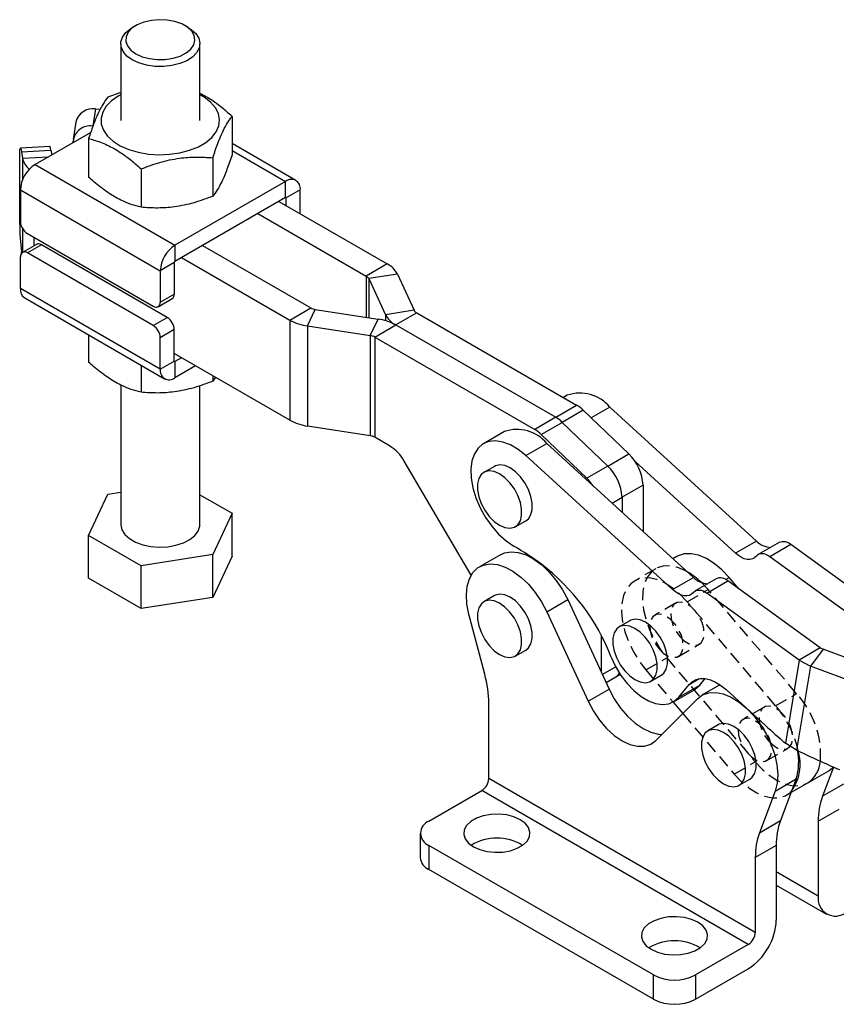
# Model space of a CAD drawing. Extents: x 31 to 406, y 23 to 283.
# Tile 27 of 30: x 270 to 353, y 154 to 254. Entities that reach past the tile are written whole.
import ezdxf

# ---------------------------------------------------------------- set-up
doc = ezdxf.new("R2010")
doc.units = 0
doc.linetypes.add('HIDDEN', pattern=[1.905, 1.27, -0.635])
doc.layers.get('0').update_dxf_attribs({"linetype": 'CONTINUOUS'})

msp = doc.modelspace()

# ---------------------------------------------------------------- linework, layer by layer
at = {"color": 7, "linetype": 'CONTINUOUS'}
for p, q in [((281.899927, 253.077766), (281.546302, 252.873532)), ((287.204357, 252.873693), (286.850725, 253.077908)), ((280.375376, 251.241082), (280.375602, 243.483815)), ((288.3756, 243.484047), (288.375379, 251.241313)), ((280.375518, 246.296991), (279.068394, 245.837749)), ((277.81913, 244.646331), (277.55766, 242.921113)), ((277.81913, 244.646331), (278.312574, 244.621421)), ((291.625427, 243.895687), (291.625543, 240.00763)), ((275.841758, 243.312913), (275.580288, 241.587694)), ((277.343121, 242.280285), (271.718542, 239.033285)), ((275.565321, 241.253984), (275.565321, 241.388588)), ((277.125812, 241.652626), (277.125923, 237.764573)), ((298.082877, 237.423338), (291.625508, 241.15085)), ((273.226299, 240.843248), (270.237717, 240.692253)), ((270.33859, 240.327907), (273.327172, 240.478904)), ((270.33859, 240.327907), (270.436844, 239.679611)), ((273.327172, 240.478904), (273.39922, 240.003519)), ((270.164523, 232.985883), (270.164323, 239.844941)), ((271.718542, 239.033285), (285.860677, 230.869747)), ((289.682851, 239.710561), (289.682961, 235.822507)), ((282.433038, 238.589034), (282.433154, 234.700977)), ((297.032964, 237.319371), (285.860677, 230.869747)), ((297.033011, 235.686262), (297.032964, 237.319371)), ((270.233665, 236.461293), (284.375803, 228.297754)), ((270.233665, 236.461293), (270.23376, 233.276729)), ((298.517938, 236.461835), (297.103725, 235.645427)), ((298.518006, 234.053487), (298.517938, 236.461835)), ((297.033011, 235.686262), (285.860724, 229.236638)), ((296.36126, 235.298468), (307.302431, 228.982684)), ((297.103749, 234.869866), (297.103725, 235.645427)), ((294.239939, 234.073856), (305.181111, 227.758071)), ((270.940889, 232.051998), (283.66881, 224.704814)), ((271.855225, 230.958169), (270.441011, 230.141761)), ((270.358272, 230.074674), (270.33888, 230.202635)), ((272.35516, 230.908675), (270.940947, 230.092267)), ((283.668868, 222.745082), (270.940947, 230.092267)), ((285.083081, 223.56149), (272.35516, 230.908675)), ((285.860677, 230.869747), (285.860724, 229.236638)), ((288.653796, 230.849044), (299.594968, 224.53326)), ((270.233954, 226.499328), (270.233865, 229.683889)), ((285.790016, 229.114162), (284.375803, 228.297754)), ((285.790016, 229.114162), (285.790108, 225.929599)), ((286.532476, 229.624432), (297.473647, 223.308647)), ((307.302431, 228.982684), (305.181111, 227.758071)), ((284.375803, 228.297754), (284.375895, 225.113191)), ((308.337708, 227.947574), (305.439928, 227.499295)), ((308.337708, 227.947574), (310.035627, 224.289618)), ((305.439928, 227.499295), (307.137847, 223.841339)), ((284.37609, 218.33579), (270.233954, 226.499328)), ((270.669018, 225.537822), (284.811151, 217.374285)), ((284.168748, 224.655319), (285.582961, 225.471726)), ((284.375895, 225.113191), (285.790108, 225.929599)), ((297.473647, 223.308647), (299.594968, 224.53326)), ((299.266799, 222.71105), (300.043253, 224.383861)), ((300.043253, 224.383861), (306.379973, 223.403827)), ((310.035627, 224.289618), (307.137847, 223.841339)), ((310.294444, 224.030842), (308.173124, 222.806229)), ((310.294444, 224.030842), (326.457965, 214.70046)), ((283.668868, 222.745082), (285.083081, 223.56149)), ((297.473647, 223.308647), (297.473937, 213.183374)), ((305.603518, 221.731016), (306.379973, 223.403827)), ((285.790211, 222.33676), (284.375998, 221.520352)), ((285.790303, 219.152198), (285.790211, 222.33676)), ((299.266799, 222.71105), (305.603518, 221.731016)), ((299.266799, 222.71105), (299.267088, 212.585776)), ((306.051803, 221.581617), (308.173124, 222.806229)), ((308.173124, 222.806229), (324.336644, 213.475848)), ((277.126387, 221.810311), (277.126466, 219.065476)), ((284.37609, 218.33579), (284.375998, 221.520352)), ((305.603518, 221.731016), (305.603807, 211.605742)), ((306.051803, 221.581617), (306.052096, 211.456342)), ((306.051803, 221.581617), (322.215324, 212.251236)), ((284.37609, 218.33579), (285.790303, 219.152198)), ((297.473937, 213.183374), (285.790283, 219.927755)), ((286.532768, 219.499156), (285.861017, 219.111363)), ((285.861017, 219.111363), (285.861064, 217.478254)), ((282.433613, 218.746718), (282.433692, 216.001883)), ((287.947306, 218.682615), (285.861064, 217.478254)), ((289.683483, 217.680408), (289.683499, 217.123413)), ((289.962301, 217.519461), (289.683499, 217.123413)), ((280.376372, 216.742851), (280.376777, 202.656095)), ((288.376775, 202.656327), (288.376374, 216.673128)), ((325.513955, 215.700848), (325.11946, 215.473111)), ((324.336644, 213.475848), (326.457965, 214.70046)), ((327.128788, 214.18752), (325.007468, 212.962908)), ((327.128788, 214.18752), (331.715723, 209.774128)), ((344.627327, 200.969619), (329.802979, 214.496876)), ((324.336644, 213.475848), (322.215324, 212.251236)), ((305.603807, 211.605742), (299.267088, 212.585776)), ((319.149994, 212.027011), (317.028674, 210.802399)), ((322.886148, 211.738296), (325.007468, 212.962908)), ((325.007468, 212.962908), (329.594402, 208.549516)), ((307.554067, 210.58933), (306.052096, 211.456342)), ((322.886148, 211.738296), (327.473082, 207.324904)), ((321.317697, 209.598428), (323.439017, 210.82304)), ((338.263366, 197.295783), (323.439017, 210.82304)), ((315.795503, 197.516711), (309.035795, 209.037393)), ((336.142046, 196.071171), (321.317697, 209.598428)), ((329.594402, 208.549516), (331.715723, 209.774128)), ((318.143926, 208.514878), (317.083265, 207.902572)), ((329.594402, 208.549516), (327.473082, 207.324904)), ((342.506007, 199.745007), (332.355016, 209.007814)), ((333.16629, 206.612874), (331.044969, 205.388262)), ((333.16629, 206.612874), (333.166424, 201.946756)), ((277.126966, 201.534683), (279.069547, 205.719806)), ((279.069547, 205.719806), (280.376683, 205.922016)), ((288.37669, 205.65374), (291.626586, 203.777739)), ((331.044969, 205.388262), (331.045013, 203.88255)), ((291.626586, 203.777739), (289.684005, 199.592617)), ((291.626707, 199.450004), (291.626586, 203.777739)), ((320.258008, 202.403161), (321.318668, 203.015467)), ((282.434197, 198.471086), (277.126966, 201.534683)), ((277.127093, 197.206944), (277.126966, 201.534683)), ((344.627327, 200.969619), (342.506007, 199.745007)), ((346.931914, 200.821113), (344.810593, 199.596501)), ((348.112096, 200.604712), (345.990776, 199.380099)), ((357.43976, 193.835708), (348.112096, 200.604712)), ((289.684005, 199.592617), (282.434197, 198.471086)), ((289.684126, 195.264882), (289.684005, 199.592617)), ((291.626707, 199.450004), (289.684126, 195.264882)), ((318.748962, 199.58764), (316.627641, 198.363028)), ((336.5662, 199.397136), (336.195218, 199.182973)), ((355.318439, 192.611096), (345.990776, 199.380099)), ((282.434319, 194.143351), (282.434197, 198.471086)), ((282.434319, 194.143351), (277.127093, 197.206944)), ((336.142046, 196.071171), (338.263366, 197.295783)), ((340.567952, 197.147276), (338.446632, 195.922664)), ((342.846873, 196.13353), (341.870293, 197.282239)), ((339.626815, 195.706263), (341.748135, 196.930875)), ((351.075799, 190.161871), (341.748135, 196.930875)), ((289.684126, 195.264882), (282.434319, 194.143351)), ((318.144302, 195.450007), (317.083642, 194.837701)), ((348.954478, 188.937259), (339.626815, 195.706263)), ((323.431356, 193.822085), (325.552676, 195.046697)), ((325.552676, 195.046697), (329.737752, 185.998087)), ((317.162107, 187.514926), (315.574442, 193.558504)), ((323.431356, 193.822085), (327.616431, 184.773474)), ((331.827107, 192.908641), (330.766447, 192.296335)), ((328.924015, 191.442851), (328.924121, 187.757249)), ((351.075799, 190.161871), (348.954478, 188.937259)), ((351.075799, 190.161871), (351.36156, 190.03017)), ((320.258384, 189.338291), (321.319044, 189.950597)), ((351.36156, 190.03017), (350.082767, 188.321951)), ((358.410182, 187.395582), (351.36156, 190.03017)), ((348.954478, 188.937259), (347.551748, 180.524439)), ((350.082767, 188.321951), (348.667278, 179.832609)), ((348.954478, 188.937259), (350.082767, 188.321951)), ((357.13139, 185.687362), (350.082767, 188.321951)), ((329.427383, 186.669138), (330.42401, 187.244479)), ((330.42401, 187.244479), (330.859552, 187.495912)), ((333.941189, 186.796925), (335.001849, 187.409231)), ((336.771998, 185.1764), (337.835336, 186.478056)), ((336.771998, 185.1764), (338.893319, 186.401012)), ((338.893319, 186.401012), (339.434252, 187.063182)), ((340.939602, 186.436245), (339.113638, 185.382138)), ((327.616431, 184.773474), (329.737752, 185.998087)), ((336.23084, 184.712487), (338.35216, 185.937099)), ((341.554148, 185.947519), (345.534462, 182.324064)), ((317.574997, 176.961276), (317.574997, 184.527196)), ((334.474331, 180.814493), (338.659407, 185.031118)), ((336.19837, 184.694167), (337.179524, 183.540078)), ((340.771719, 182.387478), (339.711059, 181.775172)), ((348.667278, 179.832609), (347.551748, 180.524439)), ((349.813969, 176.522634), (351.935289, 177.747246)), ((352.40693, 178.114638), (351.292617, 175.159475)), ((344.515766, 161.408701), (317.574997, 176.961276)), ((342.885801, 176.275762), (343.946461, 176.888068)), ((346.516321, 175.696137), (348.637642, 176.920749)), ((348.637642, 176.920749), (347.049976, 172.71025)), ((348.118441, 175.543826), (349.813969, 176.522634)), ((353.413937, 176.384087), (351.292617, 175.159475)), ((311.529234, 172.65459), (316.86789, 175.736531)), ((343.808659, 160.183956), (316.86789, 175.736531)), ((346.516321, 175.696137), (344.928656, 171.485638)), ((350.879727, 172.648457), (353.001047, 173.87307)), ((344.928656, 171.485638), (347.049976, 172.71025)), ((350.879727, 172.648457), (350.879727, 165.082538)), ((310.650555, 171.429978), (310.650555, 168.980356)), ((334.227361, 157.102015), (311.529234, 170.205365)), ((311.529234, 170.205365), (311.529234, 167.755744)), ((346.637086, 170.199233), (344.515766, 168.974621)), ((346.637086, 170.199233), (346.637086, 162.633313)), ((344.515766, 168.974621), (344.515766, 161.408701)), ((334.227361, 154.652394), (311.529234, 167.755744)), ((346.637086, 166.178717), (351.708316, 163.251158)), ((343.808659, 160.183956), (338.470003, 157.102015)), ((338.470003, 154.652394), (343.808659, 157.734335)), ((334.227361, 154.652394), (334.227361, 157.102015)), ((338.470003, 157.102015), (338.470003, 154.652394))]:
    msp.add_line(p, q, dxfattribs=at)
at = {"color": 8, "linetype": 'CONTINUOUS'}
for p, q in [((291.625526, 240.44081), (297.032964, 237.319371)), ((270.436844, 239.679611), (273.068452, 239.812571)), ((270.436844, 239.679611), (270.436907, 237.444603)), ((297.033005, 235.686249), (297.103725, 235.645427)), ((270.437044, 232.586465), (270.437118, 230.139479)), ((271.593386, 231.675345), (271.593407, 230.807028)), ((305.181111, 227.758071), (305.18123, 223.589224)), ((305.439928, 227.499295), (305.440044, 223.549195)), ((307.137847, 223.841339), (307.137866, 223.237499)), ((285.861017, 219.111363), (285.790302, 219.152183)), ((329.802979, 214.496876), (327.930645, 213.416001)), ((330.034309, 204.80482), (331.044969, 205.388262)), ((341.515457, 197.077396), (341.870293, 197.282239)), ((330.409189, 188.250787), (329.056914, 187.470135)), ((337.835336, 186.478056), (338.840124, 187.058108)), ((350.879727, 165.082538), (346.637086, 167.531762))]:
    msp.add_line(p, q, dxfattribs=at)
at = {"color": 7, "linetype": 'HIDDEN'}
for p, q in [((334.44488, 198.172524), (332.323559, 196.947912)), ((339.748973, 196.057627), (339.089977, 196.759508)), ((337.627653, 194.833015), (339.748973, 196.057627)), ((348.693585, 185.536464), (339.748973, 196.057627)), ((336.457216, 194.686677), (334.335896, 193.462065)), ((346.572264, 184.311852), (337.627653, 194.833015)), ((336.735701, 189.305031), (338.857021, 190.529643)), ((333.443944, 187.934081), (335.565264, 189.158693)), ((335.565264, 189.158693), (344.509876, 178.63753)), ((333.443944, 187.934081), (336.19837, 184.694167)), ((346.572264, 184.311852), (348.693585, 185.536464)), ((345.401828, 184.165514), (343.280508, 182.940902)), ((337.179524, 183.540078), (342.388555, 177.412917)), ((345.680313, 178.783867), (347.801634, 180.00848)), ((342.388555, 177.412917), (344.509876, 178.63753)), ((347.692649, 175.298021), (348.118441, 175.543826))]:
    msp.add_line(p, q, dxfattribs=at)
at = {"color": 7, "linetype": 'CONTINUOUS', "flags": 128}
for points in [[(281.54695, 249.60838), (281.005051, 249.997539), (280.620742, 250.444847), (280.411997, 250.929395), (280.388571, 251.428523), (280.551568, 251.91889), (280.893362, 252.377568), (281.397968, 252.783114), (281.546302, 252.873532)], [(281.900493, 250.220759), (282.537946, 249.929809), (283.274461, 249.731564), (284.07032, 249.636716), (284.882628, 249.650376), (285.667588, 249.771809), (286.382883, 249.994466), (286.989953, 250.306344), (287.456071, 250.690632), (287.756108, 251.126609), (287.873883, 251.590779), (287.803056, 252.058108), (287.547444, 252.50341), (287.120821, 252.902676), (286.546191, 253.234378), (285.854531, 253.480641), (285.083125, 253.628188), (284.273568, 253.669057), (283.469499, 253.601051), (282.714266, 253.427835), (282.048577, 253.158751), (281.508331, 252.808296), (281.122651, 252.395368), (280.912321, 251.942233), (280.888686, 251.473313), (281.053017, 251.013891), (281.396456, 250.588734), (281.900493, 250.220759)], [(287.204357, 252.873693), (287.493031, 252.687914), (287.958868, 252.267214), (288.257142, 251.798539), (288.373911, 251.303802), (288.303711, 250.806139), (288.049831, 250.328817), (287.62413, 249.894161), (287.046531, 249.522484), (286.344024, 249.231178), (285.549468, 249.033855), (284.700014, 248.939747), (283.835375, 248.953252), (282.995991, 249.073737), (282.221103, 249.295572), (281.54695, 249.60838)], [(280.375527, 246.065438), (280.13296, 245.932992), (279.44359, 245.456308), (278.912733, 244.916233), (278.557463, 244.330119), (278.389191, 243.716809), (278.413327, 243.096014), (278.629096, 242.487687), (279.029561, 241.911381), (279.601851, 241.38562), (280.327575, 240.927297), (281.183409, 240.551146), (282.141839, 240.269258), (283.172063, 240.090693), (284.240975, 240.021187), (285.314208, 240.06298), (286.357273, 240.214725), (287.336651, 240.471541), (288.220855, 240.825181), (288.98147, 241.264275), (289.594048, 241.774709), (290.038899, 242.340083), (290.301731, 242.942216), (290.374092, 243.561761), (290.253652, 244.178808), (289.944291, 244.773517), (289.455946, 245.32678), (288.804313, 245.820813), (288.375524, 246.06567)], [(270.164323, 239.844941), (270.167666, 240.141444), (270.177576, 240.382354), (270.193676, 240.558413), (270.215343, 240.662856), (270.241752, 240.691665), (270.271887, 240.643735), (270.304584, 240.520909), (270.33859, 240.327907)], [(273.327172, 240.478904), (273.293166, 240.671906), (273.260468, 240.794731), (273.230339, 240.842659), (273.226299, 240.843248)], [(321.317697, 209.598428), (320.548946, 210.215149), (319.765802, 210.678219), (318.993644, 210.972631), (318.257495, 211.088844), (317.581212, 211.023091), (316.98671, 210.777505), (316.493256, 210.360042), (316.11684, 209.784233), (315.869662, 209.068736), (315.75973, 208.23674), (315.790607, 207.315204), (315.961294, 206.333996), (316.26626, 205.32491), (316.695619, 204.320649), (317.235458, 203.353758), (317.868285, 202.45557), (318.573589, 201.655192), (319.328517, 200.978562), (320.1086, 200.447607)], [(318.670637, 202.560349), (319.207916, 202.325519), (319.71397, 202.255003), (320.159389, 202.352901), (320.518288, 202.613522), (320.769808, 203.021721), (320.899332, 203.553775), (320.899332, 204.178761), (320.769808, 204.860359), (320.518288, 205.558957), (320.159389, 206.233955), (319.71397, 206.846122), (319.207916, 207.359885), (318.670637, 207.745383), (318.133358, 207.980214), (317.627304, 208.05073), (317.181884, 207.952832), (316.822985, 207.692211), (316.571466, 207.284011), (316.441942, 206.751958), (316.441942, 206.126971), (316.571466, 205.445373), (316.822985, 204.746776), (317.181884, 204.071778), (317.627304, 203.45961), (318.133358, 202.945847), (318.670637, 202.560349)], [(321.318668, 203.015467), (321.578948, 203.225828), (321.830468, 203.634027), (321.959992, 204.166081), (321.959992, 204.791067), (321.830468, 205.472665), (321.578948, 206.171263), (321.220049, 206.846261), (320.77463, 207.458428), (320.268576, 207.972191), (319.731297, 208.357689), (319.194018, 208.59252), (318.687964, 208.663036), (318.242544, 208.565138), (318.143926, 208.514878)], [(280.376777, 202.656095), (280.378245, 202.593605), (280.495013, 202.098869), (280.793288, 201.630194), (281.259125, 201.209492), (281.870734, 200.856441), (282.599528, 200.587542), (283.411423, 200.415373), (284.268457, 200.347984), (285.130559, 200.388521), (285.95741, 200.535097), (286.710355, 200.780852), (287.354183, 201.114298), (287.858789, 201.519841), (288.200582, 201.978521), (288.36358, 202.468887), (288.376775, 202.656327)], [(318.748962, 199.58764), (319.152987, 199.767882), (319.824198, 199.883556), (320.562094, 199.815154), (321.343238, 199.56485), (322.142821, 199.140592), (322.935444, 198.555858), (323.695931, 197.829219), (324.400127, 196.983757), (325.025665, 196.046324), (325.552676, 195.046697)], [(341.870293, 197.282239), (341.138204, 198.053578), (340.364799, 198.69667), (339.573577, 199.191975), (338.78858, 199.524443), (338.03366, 199.683972), (337.331754, 199.665716), (336.704189, 199.470229), (336.5662, 199.397136)], [(344.622428, 199.436098), (344.438666, 199.264961), (344.219006, 199.151898), (343.969056, 199.099795), (343.695203, 199.109985), (343.404443, 199.182206), (343.104203, 199.314613), (342.802152, 199.503825), (342.506007, 199.745007)], [(345.990776, 199.380099), (345.792344, 199.507838), (345.594271, 199.603114), (345.400469, 199.664046), (345.214767, 199.689429), (345.040832, 199.678763), (344.882101, 199.632259), (344.741708, 199.550835), (344.622428, 199.436098)], [(315.574442, 193.558504), (315.373211, 194.569061), (315.312665, 195.525448), (315.394723, 196.397287), (315.616782, 197.156888), (315.971786, 197.780122), (316.448462, 198.247194), (317.031666, 198.54327), (317.702877, 198.658943), (318.440774, 198.590542), (319.221918, 198.340237), (320.021501, 197.91598), (320.814123, 197.331246), (321.57461, 196.604607), (322.278807, 195.759144), (322.904344, 194.821712), (323.431356, 193.822085)], [(321.319044, 189.950597), (321.579324, 190.160958), (321.830844, 190.569157), (321.960368, 191.10121), (321.960368, 191.726197), (321.830844, 192.407795), (321.579324, 193.106393), (321.220425, 193.78139), (320.775006, 194.393559), (320.268952, 194.907321), (319.731672, 195.29282), (319.194394, 195.52765), (318.688339, 195.598166), (318.242921, 195.500267), (318.144302, 195.450007)], [(338.258467, 195.762262), (338.074705, 195.591125), (337.855044, 195.478062), (337.605095, 195.425959), (337.331242, 195.436149), (337.040482, 195.508369), (336.740242, 195.640776), (336.438191, 195.829988), (336.142046, 196.071171)], [(338.258467, 195.762262), (338.377747, 195.876998), (338.518139, 195.958423), (338.676871, 196.004927), (338.850806, 196.015593), (339.036508, 195.99021), (339.23031, 195.929277), (339.428383, 195.834002), (339.626815, 195.706263)], [(318.671012, 189.49548), (319.208292, 189.260649), (319.714346, 189.190133), (320.159765, 189.288031), (320.518664, 189.548652), (320.770184, 189.956851), (320.899708, 190.488904), (320.899708, 191.113891), (320.770184, 191.795489), (320.518664, 192.494087), (320.159765, 193.169084), (319.714346, 193.781253), (319.208292, 194.295015), (318.671012, 194.680514), (318.133734, 194.915344), (317.627679, 194.98586), (317.182261, 194.887961), (316.823362, 194.62734), (316.571841, 194.219141), (316.442317, 193.687088), (316.442317, 193.062101), (316.571841, 192.380503), (316.823362, 191.681905), (317.182261, 191.006908), (317.627679, 190.39474), (318.133734, 189.880978), (318.671012, 189.49548)], [(332.353818, 186.954113), (332.891097, 186.719282), (333.397151, 186.648766), (333.842571, 186.746664), (334.201469, 187.007286), (334.452989, 187.415485), (334.582513, 187.947538), (334.582513, 188.572525), (334.452989, 189.254123), (334.201469, 189.952721), (333.842571, 190.627718), (333.397151, 191.239886), (332.891097, 191.753649), (332.353818, 192.139147), (331.816539, 192.373978), (331.310485, 192.444493), (330.865065, 192.346595), (330.506166, 192.085974), (330.254646, 191.677775), (330.125123, 191.145721), (330.125123, 190.520735), (330.254646, 189.839136), (330.506166, 189.140539), (330.865065, 188.465542), (331.310485, 187.853373), (331.816539, 187.339611), (332.353818, 186.954113)], [(335.001849, 187.409231), (335.262129, 187.619592), (335.513649, 188.027791), (335.643173, 188.559844), (335.643173, 189.184831), (335.513649, 189.866429), (335.262129, 190.565027), (334.903231, 191.240024), (334.457811, 191.852192), (333.951757, 192.365955), (333.414478, 192.751453), (332.877199, 192.986284), (332.371145, 193.056799), (331.925725, 192.958901), (331.827107, 192.908641)], [(329.954345, 189.222793), (330.392532, 188.281916), (330.932575, 187.386749), (331.556141, 186.567681), (332.242062, 185.852516), (332.967053, 185.265533), (333.706501, 184.826658), (334.435304, 184.55079), (335.128722, 184.447294), (335.763215, 184.519683), (336.317243, 184.7655), (336.771998, 185.1764)], [(337.835336, 186.478056), (338.157239, 186.781058), (338.542544, 186.981906), (338.981385, 187.075458), (339.462523, 187.059319), (339.973638, 186.9339), (340.501642, 186.702415), (341.033014, 186.37079), (341.554148, 185.947519)], [(338.35216, 185.937099), (338.438563, 185.990112), (338.893319, 186.401012)], [(329.737752, 185.998087), (330.265805, 185.003309), (330.896325, 184.07566), (331.607043, 183.247907), (332.372852, 182.549288), (333.166702, 182.00448), (333.960552, 181.632728), (334.726361, 181.447163), (335.081702, 181.426442)], [(338.659407, 185.031118), (339.186419, 185.422271), (339.811956, 185.637473), (340.516152, 185.669888), (341.27664, 185.518487), (342.069262, 185.188079), (342.868845, 184.689157), (343.649989, 184.037571), (344.387886, 183.254016), (345.059097, 182.363379), (345.642301, 181.39395), (346.118977, 180.37652), (346.473981, 179.343406), (346.696039, 178.327422), (346.778098, 177.36084), (346.717551, 176.474359), (346.516321, 175.696137)], [(327.616431, 184.773474), (328.144484, 183.778697), (328.775005, 182.851048), (329.485722, 182.023295), (330.251531, 181.324676), (331.045381, 180.779868), (331.839231, 180.408116), (332.60504, 180.222551), (333.315758, 180.229728), (333.946279, 180.429392), (334.474331, 180.814493)], [(343.946461, 176.888068), (344.206741, 177.098428), (344.458262, 177.506627), (344.587785, 178.03868), (344.587785, 178.663667), (344.458262, 179.345265), (344.206741, 180.043864), (343.847842, 180.718861), (343.402424, 181.331029), (342.896369, 181.844791), (342.35909, 182.230289), (341.821811, 182.46512), (341.315756, 182.535636), (340.870337, 182.437738), (340.771719, 182.387478)], [(341.29843, 176.432949), (341.835709, 176.198119), (342.341764, 176.127603), (342.787182, 176.225501), (343.146081, 176.486122), (343.397602, 176.894321), (343.527125, 177.426374), (343.527125, 178.051361), (343.397602, 178.732959), (343.146081, 179.431558), (342.787182, 180.106555), (342.341764, 180.718723), (341.835709, 181.232485), (341.29843, 181.617983), (340.761151, 181.852814), (340.255096, 181.92333), (339.809677, 181.825432), (339.450778, 181.56481), (339.199259, 181.156611), (339.069735, 180.624558), (339.069735, 179.999571), (339.199259, 179.317973), (339.450778, 178.619375), (339.809677, 177.944378), (340.255096, 177.33221), (340.761151, 176.818448), (341.29843, 176.432949)], [(351.935289, 177.747246), (352.331457, 178.040931), (352.40693, 178.114638)], [(316.019362, 170.062494), (316.655089, 169.774971), (317.391534, 169.58363), (318.185902, 169.499592), (318.992025, 169.527742), (319.763053, 169.666442), (320.454179, 169.907633), (321.025235, 170.237296), (321.443035, 170.636275), (321.683297, 171.08138), (321.732058, 171.546745), (321.586485, 172.005323), (321.255037, 172.430464), (320.756978, 172.797462), (320.121251, 173.084985), (319.384805, 173.276326), (318.590438, 173.360364), (317.784315, 173.332214), (317.013287, 173.193514), (316.322162, 172.952323), (315.751105, 172.622659), (315.333305, 172.223681), (315.093044, 171.778576), (315.044282, 171.313211), (315.189855, 170.854633), (315.521303, 170.429491), (316.019362, 170.062494)], [(338.71749, 162.429079), (338.081764, 162.716602), (337.345318, 162.907943), (336.55095, 162.99198), (335.744827, 162.963831), (334.9738, 162.825131), (334.282674, 162.58394), (333.711617, 162.254276), (333.293818, 161.855298), (333.053556, 161.410193), (333.004794, 160.944828), (333.150368, 160.486249), (333.481815, 160.061108), (333.979874, 159.694111), (334.615601, 159.406588), (335.352047, 159.215247), (336.146414, 159.131209), (336.952537, 159.159359), (337.723565, 159.298059), (338.414691, 159.53925), (338.985747, 159.868914), (339.403547, 160.267892), (339.643809, 160.712997), (339.692571, 161.178362), (339.546997, 161.63694), (339.215549, 162.062082), (338.71749, 162.429079)]]:
    msp.add_lwpolyline(points, dxfattribs=at)
at = {"color": 7, "linetype": 'HIDDEN', "flags": 128}
for points in [[(337.640961, 197.86373), (337.452257, 197.967363), (336.66726, 198.29983), (335.91234, 198.45936), (335.210433, 198.441104), (334.582868, 198.245617), (334.048713, 197.878838), (333.624197, 197.351913), (333.322219, 196.680851), (333.151955, 195.886042), (333.118579, 194.991637), (333.223103, 194.024811), (333.462353, 193.014941), (333.829058, 191.99271), (334.312078, 190.98918), (334.896734, 190.034842), (335.565264, 189.158693)], [(337.627653, 194.833015), (336.895563, 195.604354), (336.122158, 196.247446), (335.330937, 196.74275), (334.54594, 197.075218), (333.791019, 197.234748), (333.089113, 197.216492), (332.461548, 197.021005), (331.927392, 196.654226), (331.502877, 196.127301), (331.200899, 195.456239), (331.030635, 194.66143), (330.997258, 193.767025), (331.101783, 192.800199), (331.341032, 191.790328), (331.707738, 190.768098), (332.190757, 189.764568), (332.775414, 188.81023), (333.443944, 187.934081)], [(336.875725, 191.319643), (337.331796, 190.872611), (337.814223, 190.566183), (338.283922, 190.425184), (338.702841, 190.461036), (339.037042, 190.670836), (339.25945, 191.037586), (339.352046, 191.531575), (339.307329, 192.112782), (339.128923, 192.734122), (338.831279, 193.345257), (338.438512, 193.896677), (337.982441, 194.343709), (337.500014, 194.650137), (337.030315, 194.791137), (336.611396, 194.755284), (336.277195, 194.545484), (336.054787, 194.178734), (335.962191, 193.684746), (336.006908, 193.103538), (336.185314, 192.482198), (336.482958, 191.871063), (336.875725, 191.319643)], [(334.754405, 190.095031), (335.210476, 189.647999), (335.692903, 189.341571), (336.162602, 189.200571), (336.581521, 189.236424), (336.915722, 189.446224), (337.138129, 189.812974), (337.230726, 190.306963), (337.186009, 190.88817), (337.007602, 191.50951), (336.709958, 192.120645), (336.317191, 192.672065), (335.86112, 193.119097), (335.378694, 193.425525), (334.908995, 193.566524), (334.490075, 193.530672), (334.155875, 193.320872), (333.933467, 192.954122), (333.840871, 192.460133), (333.885587, 191.878926), (334.063994, 191.257586), (334.361638, 190.646451), (334.754405, 190.095031)], [(345.820337, 180.79848), (346.276408, 180.351448), (346.758835, 180.04502), (347.228534, 179.90402), (347.647454, 179.939873), (347.981655, 180.149673), (348.204062, 180.516423), (348.296659, 181.010411), (348.251941, 181.591619), (348.073535, 182.212959), (347.775891, 182.824094), (347.383123, 183.375514), (346.927052, 183.822546), (346.444626, 184.128974), (345.974927, 184.269973), (345.556008, 184.234121), (345.221807, 184.024321), (344.9994, 183.657571), (344.906803, 183.163582), (344.951519, 182.582375), (345.129926, 181.961035), (345.42757, 181.3499), (345.820337, 180.79848)], [(343.699017, 179.573868), (344.155088, 179.126836), (344.637514, 178.820408), (345.107213, 178.679408), (345.526133, 178.715261), (345.860334, 178.92506), (346.082742, 179.29181), (346.175338, 179.785799), (346.130621, 180.367007), (345.952214, 180.988346), (345.654571, 181.599482), (345.261803, 182.150902), (344.805732, 182.597934), (344.323306, 182.904362), (343.853607, 183.045361), (343.434688, 183.009509), (343.100487, 182.799709), (342.878079, 182.432959), (342.785483, 181.93897), (342.830199, 181.357763), (343.008606, 180.736423), (343.30625, 180.125288), (343.699017, 179.573868)], [(344.509876, 178.63753), (345.241965, 177.866191), (346.01537, 177.2231), (346.806593, 176.727794), (347.591589, 176.395326), (348.346509, 176.235797), (349.048416, 176.254053), (349.67598, 176.449541), (349.813969, 176.522634)], [(342.388555, 177.412917), (343.120645, 176.641579), (343.89405, 175.998487), (344.685272, 175.503182), (345.470269, 175.170714), (346.225189, 175.011185), (346.927096, 175.029441), (347.55466, 175.224929), (348.088816, 175.591707), (348.164289, 175.665414)]]:
    msp.add_lwpolyline(points, dxfattribs=at)
at = {"color": 7, "linetype": 'CONTINUOUS'}
for centre, radius, start, end in [((277.564182, 242.891537), 1.773218, 81.73353011, 166.2531017), ((277.292178, 241.20493), 1.736596, 81.2064249, 173.92916663), ((273.457559, 236.314681), 3.227227, 122.60594909, 177.39616325), ((272.258153, 240.043792), 1.857362, 191.30748409, 232.92051897), ((297.612636, 236.608661), 0.917131, 350.78768486, 129.20156393), ((297.060615, 235.652418), 0.043673, 350.7889667, 129.2012063), ((292.409207, 232.982313), 22.244684, 179.99080537, 187.17840068), ((271.768964, 233.346613), 1.536794, 182.60637939, 237.39577743), ((272.062264, 230.49981), 0.50295, 54.38356471, 114.30858048), ((270.664934, 229.753843), 0.436708, 50.79990028, 189.21764426), ((287.599683, 228.151153), 3.227212, 122.6058719, 177.3963578), ((285.943538, 229.107179), 0.153681, 122.6064807, 177.39567562), ((306.16371, 226.808502), 2.454333, 27.65241416, 62.35683089), ((304.896446, 227.214544), 0.61356, 27.65175757, 62.35733139), ((271.263052, 226.385794), 1.035342, 173.70436433, 234.98737582), ((283.944824, 225.043239), 0.436709, 230.7998197, 9.21730895), ((285.30727, 225.872246), 0.486233, 304.540994, 6.77394261), ((300.223892, 225.67315), 1.301882, 241.11268977, 262.02437681), ((310.579111, 224.574371), 0.613563, 207.65184346, 242.35724551), ((284.254996, 222.266869), 1.536805, 2.6065905, 57.39558172), ((299.989382, 227.868298), 5.207623, 241.11278442, 262.02418849), ((305.657378, 218.246545), 5.207657, 61.11285484, 82.02411807), ((309.311842, 224.980407), 2.454329, 207.65238087, 242.35686419), ((282.840783, 221.450462), 1.536805, 2.6065905, 57.39558172), ((305.422877, 220.44172), 1.301888, 61.11274233, 82.02432425), ((285.833413, 219.145206), 0.043673, 170.78791304, 309.20202891), ((285.281391, 218.188962), 0.91713, 170.78761318, 309.20164111), ((326.801695, 212.0467), 3.874412, 39.22737961, 109.41271098), ((324.677005, 211.676197), 3.509699, 45.68732215, 59.50658392), ((299.989681, 217.743045), 5.207645, 241.11281262, 262.02412748), ((322.555685, 210.451585), 3.509699, 45.68732215, 59.50658392), ((320.437734, 208.372864), 3.874412, 39.22737961, 109.41271098), ((320.434365, 209.226973), 3.509699, 45.68732215, 59.50658392), ((305.423154, 210.31641), 1.301927, 61.11291168, 82.02400701), ((305.274924, 206.929979), 4.311073, 29.26420428, 58.08422666), ((328.475956, 206.374106), 4.696407, 2.91420612, 46.38259917), ((326.354636, 205.149494), 4.696407, 2.91420612, 46.38259917), ((324.127824, 203.884322), 4.798787, 33.86789259, 45.80480369), ((304.484845, 173.442287), 31.199183, 53.81706459, 59.94874772), ((346.152029, 202.438236), 2.116967, 223.92658534, 267.74938717), ((347.348155, 199.764792), 1.135372, 47.71218362, 111.50685532), ((309.534326, 181.25344), 21.92003, 21.31928701, 52.41638093), ((333.749437, 191.254225), 7.67004, 45.87023599, 59.51140751), ((339.788068, 198.764399), 2.116967, 223.92658534, 267.74938717), ((340.999107, 196.172283), 1.06607, 45.36342801, 113.85561092), ((305.726006, 184.412116), 11.84955, 0.55645175, 15.1798914), ((329.883666, 188.166833), 1.068976, 300.36307875, 328.07206811), ((435.482821, 281.121051), 133.609701, 227.68413541, 228.84343097), ((344.402184, 178.402219), 4.652261, 323.96537457, 16.74529473), ((343.221048, 178.625327), 5.678474, 342.531444, 12.48636567), ((406.144773, 300.851009), 133.97431, 244.59469444, 246.63284861), ((348.23701, 178.913528), 2.864119, 303.40759272, 355.91773024), ((316.039781, 177.031136), 1.536804, 302.60546541, 357.39453445), ((358.021579, 172.763567), 7.142779, 160.40126639, 180.92339006), ((311.994016, 171.429978), 1.309847, 110.78346926, 249.21653074), ((353.778938, 170.314343), 7.142779, 160.40126639, 180.92339006), ((351.657617, 169.08973), 7.142779, 160.40126639, 180.92339006), ((318.38817, 165.971595), 4.96429, 58.51812035, 121.48188805), ((312.151927, 169.130076), 1.508819, 185.69480208, 245.62527799), ((352.604024, 164.802829), 1.746836, 170.7859676, 309.2033153), ((340.496224, 162.912756), 6.147217, 302.60546503, 357.39452327), ((342.98055, 161.478562), 1.536804, 302.60546541, 357.39453445), ((336.348682, 155.603209), 4.964292, 58.51812773, 121.48187227), ((336.348682, 161.196154), 4.611071, 242.60969967, 297.39030033), ((336.348682, 158.746533), 4.611071, 242.60969967, 297.39030033)]:
    msp.add_arc(centre, radius, start, end, dxfattribs=at)
at = {"color": 7, "linetype": 'HIDDEN'}
for centre, radius, start, end in [((341.912088, 179.316748), 9.201823, 356.21701901, 42.52579719), ((338.490545, 177.414575), 10.624811, 12.65698258, 40.47882598)]:
    msp.add_arc(centre, radius, start, end, dxfattribs=at)
at = {"color": 7, "linetype": 'CONTINUOUS'}
for points, knots in [([(291.625427, 243.895687), (291.292068, 244.189491), (290.622131, 244.779939), (289.532182, 245.595386), (288.779615, 245.993567), (288.37552, 246.207373)], [0, 0, 0, 0, 0.314417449, 0.631872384, 1, 1, 1, 1]), ([(279.068394, 245.837749), (278.89979, 245.611434), (278.558926, 245.153897), (278.053895, 244.167127), (277.571116, 242.978392), (277.275151, 242.09724), (277.125812, 241.652626)], [0, 0, 0, 0, 0.2646024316, 0.5349423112, 0.7653400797, 1, 1, 1, 1]), ([(289.682851, 239.710561), (289.851447, 240.210718), (290.192293, 241.221877), (290.697322, 242.411185), (291.180105, 243.302653), (291.476082, 243.696805), (291.625427, 243.895687)], [0, 0, 0, 0, 0.264602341, 0.534941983, 0.765339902, 1, 1, 1, 1]), ([(277.125812, 241.652626), (277.304535, 241.606289), (277.919936, 241.446734), (279.009657, 241.040521), (280.276886, 240.324116), (281.425998, 239.478718), (282.096079, 238.886725), (282.433038, 238.589034)], [0, 0, 0, 0, 0.1032813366, 0.3556325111, 0.6140411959, 0.8059156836, 1, 1, 1, 1]), ([(291.625543, 240.00763), (291.456944, 239.507474), (291.11609, 238.496316), (290.611073, 237.307007), (290.128289, 236.415538), (289.832308, 236.021388), (289.682961, 235.822507)], [0, 0, 0, 0, 0.264602, 0.534942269, 0.765340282, 1, 1, 1, 1]), ([(282.433038, 238.589034), (283.062261, 238.823294), (284.33435, 239.296895), (286.219137, 239.689739), (288.020892, 239.819829), (289.12549, 239.747206), (289.682851, 239.710561)], [0, 0, 0, 0, 0.264602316, 0.534942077, 0.765340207, 1, 1, 1, 1]), ([(282.433154, 234.700977), (282.099758, 234.79125), (281.429744, 234.972669), (280.292136, 235.448264), (279.021567, 236.193462), (277.931187, 237.043685), (277.304646, 237.604576), (277.125923, 237.764573)], [0, 0, 0, 0, 0.192050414, 0.385956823, 0.637933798, 0.896719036, 1, 1, 1, 1]), ([(289.682961, 235.822507), (289.053739, 235.588247), (287.78165, 235.114647), (285.896863, 234.721801), (284.095109, 234.591715), (282.990513, 234.664335), (282.433154, 234.700977)], [0, 0, 0, 0, 0.264602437, 0.534942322, 0.765340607, 1, 1, 1, 1]), ([(282.433692, 216.001883), (282.100296, 216.092156), (281.430283, 216.273575), (280.292676, 216.749168), (279.022108, 217.494366), (277.931727, 218.344585), (277.305187, 218.905479), (277.126466, 219.065476)], [0, 0, 0, 0, 0.19205059, 0.385956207, 0.637933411, 0.89671984, 1, 1, 1, 1]), ([(289.683499, 217.123413), (289.054276, 216.889153), (287.782187, 216.415552), (285.897401, 216.022709), (284.09565, 215.892614), (282.991052, 215.965238), (282.433692, 216.001883)], [0, 0, 0, 0, 0.264602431, 0.534942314, 0.765340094, 1, 1, 1, 1])]:
    msp.add_open_spline(points, degree=3, knots=knots, dxfattribs=at)

doc.saveas('drawing.dxf')
